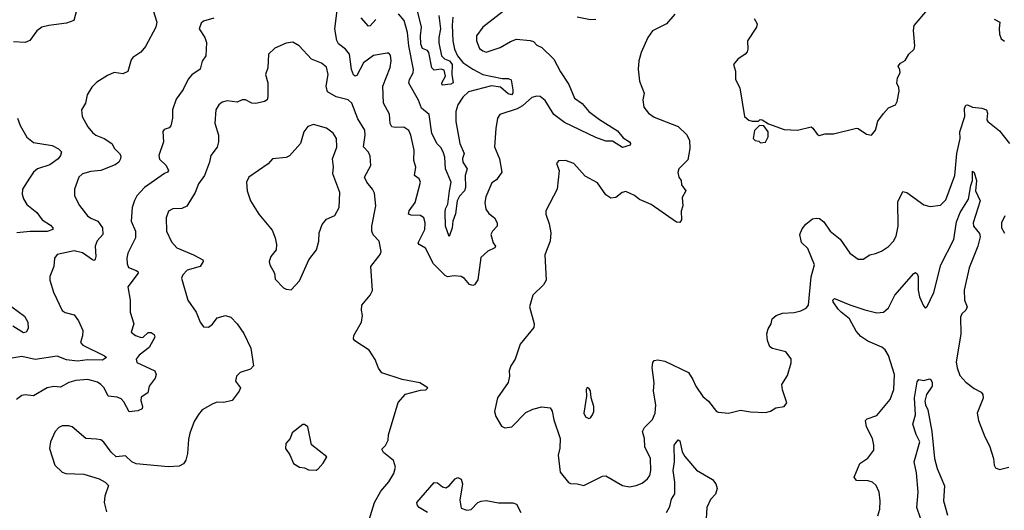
# Model space of a CAD drawing. Extents: x 1550320 to 1685906, y 509093 to 640511.
# Tile 34 of 256: x 1568142 to 1573993, y 549808 to 552720. Entities that reach past the tile are written whole.
import ezdxf

# ---------------------------------------------------------------- set-up
doc = ezdxf.new("R2010")
doc.units = 0

msp = doc.modelspace()

# ---------------------------------------------------------------- linework, layer by layer
at = {"layer": '0CON20XD'}
for points in [[(1568935.7, 552775), (1568956.9, 552705), (1568952, 552675), (1568889.1, 552560.9), (1568862.7, 552527.3), (1568815, 552496.7), (1568805, 552482.5), (1568785, 552412.5), (1568755, 552398.8), (1568704.1, 552405.9), (1568665, 552388.8), (1568601.2, 552348.8), (1568570, 552320), (1568543.3, 552275), (1568533.3, 552225), (1568510, 552185), (1568514, 552145), (1568548, 552085), (1568575, 552050.8), (1568595, 552034.4), (1568645, 552014.5), (1568690, 551985), (1568706, 551955), (1568735.8, 551925), (1568743, 551913), (1568741.9, 551895), (1568730.6, 551875), (1568709.3, 551859.3), (1568625, 551824.5), (1568565, 551819.5), (1568514.6, 551805.4), (1568494.4, 551785), (1568467.1, 551715), (1568468.6, 551675), (1568497, 551617), (1568545.6, 551555), (1568565, 551541.1), (1568607.5, 551525), (1568635.3, 551485), (1568636.2, 551445), (1568602.4, 551407.6), (1568590, 551375), (1568595.3, 551315), (1568590.5, 551299.5), (1568585, 551291.2), (1568575, 551294), (1568515, 551336.9), (1568465, 551348.5), (1568365, 551325.6), (1568348.6, 551305), (1568344.2, 551255.8), (1568321.4, 551195), (1568320.8, 551175), (1568342.7, 551102.7), (1568394.6, 550994.6), (1568411.5, 550981.5), (1568465, 550968.2), (1568492.4, 550932.4), (1568516.5, 550875), (1568515.5, 550844.5), (1568504.2, 550805), (1568517.7, 550787.7), (1568645.8, 550725), (1568657.5, 550715), (1568635, 550700), (1568545, 550701), (1568485, 550692.5), (1568420.2, 550700.2), (1568365, 550723.6), (1568233.8, 550703.8), (1568155, 550720.4), (1568060, 550705)], [(1568480, 552775), (1568464.2, 552715.8), (1568419.7, 552700.3), (1568315, 552686.5), (1568274.6, 552675.4), (1568244, 552655), (1568202.4, 552597.6), (1568175, 552585.7), (1568105, 552588.1)], [(1571035.8, 552785), (1570894, 552675), (1570856.9, 552625), (1570856.5, 552595), (1570875, 552550), (1570895, 552534.4), (1570915, 552528.1), (1570996.7, 552555), (1571058.3, 552591.7), (1571095, 552604.2), (1571175, 552597.5), (1571195, 552590), (1571215, 552568), (1571245.5, 552555.5), (1571316.5, 552485), (1571355, 552410.8), (1571405.8, 552335), (1571439.2, 552255), (1571485, 552222), (1571524.2, 552175), (1571587.3, 552127.3), (1571695, 552059.6), (1571728.8, 552018.8), (1571765.6, 551995), (1571772.5, 551985), (1571770, 551975), (1571725, 551961.5), (1571665, 551999.1), (1571625, 552000), (1571565, 552020.6), (1571379.2, 552109.2), (1571316.6, 552156.6), (1571265, 552239.6), (1571235, 552264.6), (1571215, 552266.8), (1571185, 552258.9), (1571130.7, 552209.3), (1571099.4, 552190.6), (1570995, 552156.7), (1570982, 552135), (1570970.8, 552075), (1570964.3, 551965), (1570994.3, 551895), (1571007.5, 551815), (1570975, 551770), (1570947.7, 551752.3), (1570911.3, 551668.7), (1570905.9, 551635.9), (1570912, 551595), (1570930.3, 551570.3), (1570963.4, 551543.4), (1570979.2, 551515), (1570980, 551495), (1570952, 551465), (1570942.5, 551445), (1570955.9, 551395.9), (1570968.8, 551375), (1570966.7, 551365), (1570925, 551346), (1570881.7, 551308.3), (1570864.6, 551175.4), (1570845, 551146.7), (1570835, 551142.7), (1570815, 551148.8), (1570785, 551184.5), (1570765, 551195.2), (1570725, 551199.3), (1570685, 551193.5), (1570670.9, 551200.9), (1570600.5, 551270.5), (1570553.8, 551363.8), (1570515.7, 551385), (1570511.1, 551395), (1570548.9, 551475), (1570551.5, 551515), (1570543.1, 551545), (1570525, 551558.2), (1570469.2, 551559.2), (1570453.3, 551565), (1570456.9, 551585), (1570492.7, 551635), (1570523.6, 551755), (1570515.9, 551775.9), (1570487.5, 551795), (1570495.3, 551845), (1570483.8, 551885), (1570486.1, 551945), (1570466.4, 552035), (1570455, 552062), (1570425, 552081.5), (1570375, 552079.5), (1570354.6, 552084.6), (1570344.7, 552104.7), (1570339, 552159), (1570304.6, 552224.6), (1570299.6, 552325), (1570343.7, 552436.3), (1570350.6, 552475), (1570345, 552510), (1570335, 552521.2), (1570325, 552522), (1570245, 552508.2), (1570184.6, 552465), (1570145, 552388.1), (1570135, 552385.7), (1570125, 552392.5), (1570113.2, 552425), (1570101.8, 552515), (1570078.9, 552545), (1570037.4, 552577.4), (1570026.5, 552596.5), (1570014.7, 552665), (1570028.5, 552775)], [(1570715.3, 552735.3), (1570712.8, 552687.2), (1570716.6, 552595), (1570725.9, 552545), (1570744.1, 552505), (1570775, 552466.8), (1570835, 552425.8), (1570895, 552395.8), (1571008.9, 552371.1), (1571045, 552372), (1571062.5, 552362.5), (1571073, 552303), (1571072.2, 552285), (1571065, 552274.7), (1571045, 552280), (1570998.8, 552318.8), (1570945, 552328), (1570808.7, 552291.3), (1570775, 552260.4), (1570745.4, 552215), (1570734.7, 552175), (1570733.2, 552115), (1570757.3, 551985), (1570783.5, 551925), (1570774.2, 551895.8), (1570775.2, 551875), (1570800.8, 551835), (1570788.5, 551795), (1570791.2, 551725), (1570784.8, 551705), (1570755, 551672.7), (1570741.5, 551645), (1570732.7, 551567.3), (1570715.9, 551524.1), (1570712.7, 551485), (1570695, 551432.5), (1570671.6, 551495), (1570670.6, 551575), (1570673.1, 551596.9), (1570685.7, 551625), (1570695.6, 551704.4), (1570706.6, 551756.6), (1570671.6, 551835), (1570667.9, 551905), (1570659.4, 551935), (1570645, 551961.3), (1570622.8, 551982.8), (1570591.7, 552045), (1570575, 552158.2), (1570530.7, 552195), (1570513.1, 552243.1), (1570455, 552343.3), (1570459.6, 552365), (1570480.8, 552405), (1570482.5, 552425), (1570454.4, 552564.4), (1570446.1, 552645), (1570426.1, 552716.1), (1570394.1, 552754.1)], [(1570633.3, 552745), (1570642.3, 552665), (1570632.2, 552615), (1570633, 552583), (1570649.3, 552505), (1570667.1, 552487.1), (1570696.2, 552475), (1570712.9, 552455), (1570709.6, 552395), (1570718.8, 552345), (1570705, 552338), (1570652.2, 552332.2), (1570650.6, 552345), (1570671.8, 552385), (1570665, 552421.2), (1570647, 552427), (1570605, 552420), (1570591.2, 552435), (1570574.2, 552525), (1570565, 552537.9), (1570535, 552548.8), (1570525.7, 552575), (1570523.7, 552625), (1570530.3, 552675), (1570508, 552765)], [(1572035, 552753.3), (1571985.7, 552695), (1571902.9, 552655), (1571874.6, 552615.4), (1571835.7, 552525), (1571820.8, 552475), (1571817.3, 552427.3), (1571824.5, 552354.5), (1571852.5, 552285), (1571845.7, 552245), (1571851.7, 552201.7), (1571878.8, 552165), (1571911.7, 552141.7), (1572055.8, 552085.8), (1572105, 552038.9), (1572122.4, 552005), (1572124.6, 551955), (1572112.5, 551887.5), (1572060, 551835), (1572053, 551813), (1572060, 551785), (1572072.5, 551765), (1572075, 551740), (1572100, 551705), (1572079.2, 551665), (1572082.5, 551615), (1572073.6, 551583.6), (1572075, 551532.5), (1572065, 551516.7), (1572045, 551518.8), (1571895, 551623.8), (1571825, 551653.3), (1571795, 551676.7), (1571745, 551700), (1571722.5, 551695), (1571685, 551663.8), (1571655, 551661.2), (1571625, 551681.2), (1571575, 551751.2), (1571502.3, 551792.3), (1571435, 551866), (1571385, 551883.8), (1571345, 551882.5), (1571333, 551867), (1571348.8, 551825), (1571335.6, 551714.4), (1571269.2, 551585), (1571269.4, 551565), (1571289.4, 551509.4), (1571298.5, 551455), (1571294.4, 551405), (1571262.2, 551325), (1571271.4, 551175), (1571255, 551145.8), (1571191.9, 551085), (1571171.5, 551015), (1571200, 550915), (1571197, 550893), (1571117.1, 550795), (1571085.8, 550704.2), (1571060, 550665), (1571050, 550635), (1571053.8, 550605), (1571045, 550567.5), (1570982.5, 550475), (1570963.8, 550395), (1570972.5, 550365), (1571005, 550307.5), (1571025, 550296.7), (1571067, 550303), (1571150.7, 550389.3), (1571190.9, 550409.1), (1571245, 550421.4), (1571295, 550416.2), (1571307.4, 550397.4), (1571315.5, 550345), (1571354.6, 550235), (1571352.8, 550177.2), (1571341.9, 550135), (1571354, 550035), (1571403, 549973), (1571415, 549966.2), (1571455.9, 549965.9), (1571495, 549956), (1571605, 550010), (1571625, 550012), (1571724.5, 549954.5), (1571765, 549948.1), (1571805, 549954.4)], [(1572507, 552727), (1572524, 552695), (1572520, 552675), (1572468, 552595), (1572470, 552545), (1572465, 552530), (1572453.3, 552515), (1572408.8, 552485), (1572383.3, 552455), (1572396.2, 552415), (1572396.2, 552365), (1572422.5, 552315), (1572450, 552145), (1572475, 552123.3), (1572495, 552117.5), (1572531.7, 552118.3), (1572543, 552127), (1572555, 552126.2), (1572591.2, 552101.2), (1572685, 552068), (1572765, 552063.8), (1572845, 552083.3), (1572856.4, 552076.4), (1572880.7, 552040.7), (1572893.6, 552033.6), (1572928.3, 552041.7), (1572978.3, 552041.7), (1573114.2, 552075.8), (1573125, 552074.4), (1573175, 552040.8), (1573205, 552034.5), (1573226.9, 552065), (1573241.5, 552118.5), (1573275, 552164), (1573305, 552197.5), (1573347.5, 552215), (1573356.7, 552235), (1573367.5, 552295), (1573367, 552317), (1573353.8, 552343.8), (1573358.8, 552375), (1573373.8, 552405), (1573373.3, 552423.3), (1573363.3, 552445), (1573377, 552463), (1573405, 552477.5), (1573426.7, 552515), (1573456.7, 552545), (1573461.2, 552565), (1573454.1, 552655.9), (1573457.5, 552685), (1573539.6, 552780.4)], [(1569295, 552728.6), (1569235, 552711.2), (1569221.2, 552698.8), (1569208.8, 552665), (1569241.9, 552615), (1569253.1, 552585), (1569248.1, 552505), (1569226.3, 552473.7), (1569215, 552426.7), (1569165, 552392), (1569142.6, 552367.4), (1569114.4, 552305.6), (1569071.4, 552248.6), (1569050, 552185), (1569049.4, 552135), (1569040.3, 552089.7), (1569031.2, 552078.8), (1569001.2, 552068.8), (1568993, 552057), (1568997.1, 551995), (1568970, 551915), (1568973, 551893), (1569012, 551855), (1569026.2, 551825), (1569020, 551815), (1569002.7, 551807.3), (1568884.3, 551725), (1568838.6, 551675), (1568823.7, 551646.3), (1568811.1, 551605), (1568804.4, 551525), (1568830, 551465), (1568830.8, 551425), (1568784.4, 551335), (1568778.9, 551305), (1568780.3, 551270.3), (1568789.7, 551249.7), (1568835, 551232.2), (1568844.3, 551225), (1568845.4, 551215.4), (1568785.7, 551135), (1568797.8, 551055), (1568799.4, 550985), (1568821.2, 550915), (1568803.8, 550865), (1568830, 550845), (1568865, 550834), (1568875, 550836.2), (1568905, 550862.9), (1568924.3, 550864.3), (1568942.3, 550852.3), (1568945.8, 550835.8), (1568911.9, 550775), (1568851.9, 550728.1), (1568834.4, 550705), (1568838.6, 550685), (1568946, 550635), (1568954, 550615), (1568947, 550593), (1568911.4, 550545), (1568903.1, 550505), (1568865, 550478.6), (1568861.2, 550458.8), (1568872.5, 550425), (1568869.4, 550410.6), (1568845, 550399.1), (1568792.1, 550392.1), (1568761.7, 550451.7), (1568745, 550470.4), (1568720.5, 550480.5), (1568668, 550485), (1568643.5, 550535), (1568625, 550555.5), (1568605, 550568.8), (1568546.4, 550583.6), (1568475, 550578.2), (1568435, 550566.7), (1568385, 550539.4), (1568345, 550542), (1568305, 550534), (1568225, 550488.1), (1568175, 550494.2), (1568155, 550489.2), (1568123.3, 550465)], [(1570258, 552722), (1570225, 552684), (1570215, 552682), (1570171.5, 552731.5)], [(1571565, 552720.6), (1571535, 552718.9), (1571455.4, 552735.4)], [(1573933.5, 552723.5), (1573967.5, 552705), (1573962.1, 552667.9), (1573965.5, 552634.5), (1573975, 552607.1), (1573995, 552592.7)], [(1570212, 549725), (1570251.2, 549855), (1570287.5, 549922.5), (1570335, 549976.7), (1570365, 550026.7), (1570375.8, 550065), (1570364.1, 550104.1), (1570305, 550151.2), (1570295, 550170), (1570316.6, 550193.4), (1570332, 550225), (1570333.8, 550255), (1570391.7, 550448.3), (1570435, 550498), (1570525, 550522), (1570555, 550522.5), (1570566.7, 550535), (1570520, 550565), (1570415, 550584.5), (1570294.6, 550624.6), (1570275, 550651.2), (1570255, 550703.3), (1570218.9, 550758.9), (1570134.2, 550814.2), (1570126.7, 550825), (1570128.8, 550845), (1570174.3, 550925), (1570180, 550965), (1570173.3, 550995), (1570175.8, 551025), (1570225.6, 551084.4), (1570237.9, 551112.1), (1570228.8, 551255), (1570284.4, 551325.6), (1570290.6, 551345), (1570277.5, 551405), (1570242.2, 551442.2), (1570235.7, 551465), (1570235.8, 551495), (1570259.4, 551615), (1570250.6, 551690.6), (1570238.9, 551715), (1570204.5, 551755), (1570191.1, 551785), (1570228, 551855), (1570225, 551910), (1570215, 551932.9), (1570184.7, 551964.7), (1570195.5, 552035), (1570192.5, 552065), (1570151.9, 552131.9), (1570116.5, 552225), (1570095, 552245.3), (1570022.4, 552262.4), (1569971.8, 552291.8), (1569963.1, 552325), (1569975.5, 552395), (1569965, 552439.2), (1569935, 552463.1), (1569875.5, 552485.5), (1569803.3, 552565), (1569765, 552586.2), (1569725, 552580), (1569659.3, 552550.7), (1569620, 552515), (1569616.2, 552435), (1569602, 552395), (1569616.7, 552345), (1569617.1, 552265), (1569612, 552245), (1569596.2, 552233.8), (1569545, 552223.5), (1569522.5, 552225), (1569485, 552243.8), (1569465, 552243.8), (1569435, 552230), (1569375, 552238.9), (1569345, 552231.4), (1569325, 552214), (1569306.9, 552185), (1569302.2, 552105), (1569322.9, 552035), (1569324.2, 551995.8), (1569315.7, 551964.3), (1569278, 551915), (1569270, 551875), (1569240.8, 551795), (1569205, 551746.2), (1569185.4, 551694.6), (1569136.3, 551613.7), (1569105, 551600), (1569052.2, 551597.8), (1569025.6, 551584.4), (1569013.3, 551545), (1569014.4, 551465), (1569045, 551401.2), (1569075.8, 551365), (1569175, 551324.7), (1569230.8, 551295), (1569232.9, 551285), (1569214.3, 551255.7), (1569136.5, 551233.5), (1569112.5, 551205), (1569104.3, 551185), (1569140.8, 551055), (1569190.8, 550985), (1569214.4, 550925), (1569235, 550898), (1569265, 550894.3), (1569287.4, 550912.6), (1569315, 550950), (1569365, 550964), (1569396.2, 550955), (1569433.8, 550915), (1569475, 550857.5), (1569515, 550770), (1569531.2, 550665), (1569513.8, 550645), (1569453.3, 550625), (1569430, 550605), (1569424.3, 550575), (1569453.8, 550535), (1569446, 550515), (1569405, 550458.8), (1569355, 550447.1), (1569315, 550449.4), (1569289.1, 550440.9), (1569227.5, 550405), (1569205, 550376.7), (1569180, 550335), (1569153.3, 550265), (1569145, 550227.5), (1569140, 550145), (1569129.4, 550105), (1569116.6, 550083.4), (1569089.5, 550070.5), (1569025, 550065.3), (1568834.1, 550084.1), (1568809.5, 550095), (1568770.5, 550130.5), (1568715, 550126.2), (1568685, 550153.8), (1568643.2, 550213.2), (1568625, 550225.8), (1568599.5, 550230.5), (1568535, 550234.2), (1568455, 550302.5), (1568435, 550310), (1568395, 550309.2), (1568375, 550300), (1568352.5, 550275), (1568325.8, 550215), (1568320, 550175), (1568352, 550075), (1568395, 550034), (1568415.9, 550025.9), (1568522.7, 550022.7), (1568615, 549993.8), (1568650, 549975), (1568670, 549955), (1568648.6, 549891.4), (1568644.3, 549855), (1568657.9, 549797.9)], [(1571805, 549954.4), (1571841.5, 549968.5), (1571872.5, 549995), (1571886.7, 550015), (1571893.1, 550045), (1571891.4, 550115), (1571857.1, 550185), (1571854.3, 550235), (1571842.5, 550275), (1571855, 550298.8), (1571903.2, 550346.8), (1571919.4, 550385), (1571922.5, 550435), (1571908.6, 550515), (1571911.8, 550565), (1571900, 550655), (1571904.3, 550685), (1571912.8, 550697.2), (1571935, 550700.8), (1571975, 550692.9), (1572116, 550626), (1572143.3, 550585), (1572160, 550545), (1572202.7, 550482.7), (1572236.2, 550455), (1572282.5, 550395), (1572295, 550391.2), (1572353.9, 550383.9), (1572425, 550402.9), (1572485, 550392.5), (1572575, 550388), (1572603.9, 550396.1), (1572635, 550416.7), (1572685, 550423.3), (1572700, 550445), (1572675, 550522.5), (1572672, 550555), (1572705, 550607.5), (1572726.1, 550683.9), (1572726.4, 550706.4), (1572695, 550748.8), (1572615, 550768), (1572599.1, 550779.1), (1572585.7, 550815), (1572582.9, 550855), (1572590, 550885), (1572607.5, 550915), (1572613.3, 550945), (1572636.7, 550965), (1572675, 550978), (1572745, 550982.7), (1572785, 550992.2), (1572815, 551008.1), (1572830, 551025), (1572845.7, 551194.3), (1572865.2, 551265), (1572825, 551362), (1572787.8, 551397.8), (1572779.1, 551445), (1572791.7, 551478.3), (1572812.9, 551507.1), (1572852.7, 551537.3), (1572875, 551542.7), (1572895, 551539.4), (1572920.4, 551520.4), (1572957.5, 551465), (1573017.4, 551417.4), (1573075, 551334), (1573125, 551298), (1573155, 551298), (1573193.3, 551325), (1573228.3, 551331.7), (1573263.2, 551346.8), (1573305, 551374.2), (1573335.4, 551404.6), (1573350.6, 551435), (1573362.9, 551495), (1573361.5, 551638.5), (1573389.3, 551700.7), (1573415, 551694.2), (1573515, 551622), (1573551.7, 551611.7), (1573615, 551618.8), (1573645, 551650), (1573698.6, 551795), (1573711.8, 551925), (1573731.4, 552015), (1573729.1, 552055), (1573758.9, 552145), (1573756.4, 552193.6), (1573765, 552212.2), (1573775, 552214.6), (1573805, 552200.8), (1573860, 552195), (1573887.5, 552185), (1573894.3, 552165), (1573889.4, 552125), (1573895, 552116), (1573965, 552060), (1574025, 551986.2)], [(1568128.6, 552135), (1568145, 552091.2), (1568185, 552022.9), (1568225, 551992.2), (1568335, 551972.9), (1568373, 551953), (1568390, 551935), (1568385.6, 551915), (1568370.8, 551895), (1568320.7, 551859.3), (1568248.6, 551835), (1568224.3, 551815), (1568200.4, 551779.6), (1568159.2, 551715), (1568156, 551685), (1568165, 551657.5), (1568185, 551624), (1568244.3, 551575), (1568275, 551533.1), (1568325, 551501.4), (1568339.2, 551485), (1568340, 551475), (1568305, 551462.5), (1568205, 551463.9), (1568125, 551454.5)], [(1569755, 551117.5), (1569805, 551170), (1569860, 551295), (1569905.9, 551354.1), (1569920, 551405), (1569921.4, 551455), (1569940, 551505), (1569964.6, 551535.4), (1570015, 551558.6), (1570041.1, 551605), (1570043.8, 551695), (1570002.1, 551805), (1570006.2, 551846.2), (1570000.8, 551895), (1570026.3, 551963.7), (1570024.4, 552015), (1570005, 552047.5), (1569965, 552075.6), (1569887.9, 552097.9), (1569855, 552086), (1569830.8, 552055), (1569810.8, 551985), (1569745, 551912), (1569725, 551902.5), (1569645, 551893.8), (1569618.8, 551865), (1569503.1, 551785), (1569490, 551755), (1569493.1, 551705), (1569514, 551644), (1569563.5, 551565), (1569641.7, 551471.7), (1569660.6, 551425), (1569668.1, 551385), (1569666, 551355), (1569634, 551315), (1569625.6, 551285), (1569628.1, 551265), (1569655.7, 551215.7), (1569659.7, 551179.7), (1569709.5, 551129.5), (1569725, 551121.2), (1569755, 551117.5)], [(1572545, 551990), (1572575, 551992.5), (1572590, 552025), (1572590, 552055), (1572565, 552090), (1572538.3, 552091.7), (1572508.3, 552061.7), (1572500, 552015), (1572513, 552003), (1572535, 552000), (1572545, 551990)], [(1573241.9, 549775), (1573252.9, 549815), (1573256.2, 549865), (1573250, 549915), (1573231.9, 549955), (1573210, 549975), (1573185, 549983.5), (1573115.7, 549985.7), (1573101.4, 550005), (1573134.7, 550085.3), (1573182.6, 550117.4), (1573218, 550165), (1573218.6, 550195), (1573209.4, 550235), (1573173.6, 550303.6), (1573168.3, 550341.7), (1573178.2, 550351.8), (1573235, 550371.4), (1573315, 550465.7), (1573336.8, 550525), (1573341.3, 550615), (1573305, 550726.9), (1573285, 550760.4), (1573265, 550776), (1573181.5, 550811.5), (1573139.8, 550839.8), (1573112.1, 550872.1), (1573072.5, 550945), (1573024.2, 550984.2), (1573005, 551001.4), (1572976.2, 551045), (1572974.2, 551055.8), (1572985, 551066), (1573075, 551027.5), (1573165, 550998.4), (1573235, 550980.5), (1573275, 550984.3), (1573305, 551010), (1573342.3, 551085), (1573455, 551214), (1573465, 551218.8), (1573475, 551212.5), (1573480.6, 551195), (1573481.9, 551115), (1573489.4, 551075), (1573512.3, 551022.3), (1573525, 551007.5), (1573535, 551017.5), (1573575, 551101.2), (1573616.8, 551265), (1573693.8, 551416.2), (1573709.3, 551520.7), (1573730, 551575), (1573781.2, 551655), (1573795, 551736), (1573803.5, 551765), (1573803.5, 551816.5), (1573805, 551821.2), (1573815, 551813.3), (1573827.6, 551765), (1573821.6, 551705), (1573850.7, 551645), (1573808.2, 551515), (1573810.9, 551495), (1573845, 551451.9), (1573849.7, 551430.3), (1573835.6, 551375), (1573785, 551247.5), (1573755.5, 551115), (1573756.2, 551055), (1573772.9, 551015), (1573764, 550995), (1573740, 550975), (1573732.5, 550955), (1573734.5, 550855), (1573707.6, 550687.6), (1573712.7, 550652.7), (1573728.9, 550608.9), (1573765, 550568), (1573815, 550530), (1573855, 550509.2), (1573865.8, 550495), (1573866.8, 550473.2), (1573832, 550385), (1573840.8, 550340.8), (1573876.7, 550245), (1573905, 550190), (1573930, 550115), (1573932.5, 550075), (1573940.7, 550060.7), (1573965, 550050), (1574020, 550065)], [(1573996.7, 551555), (1573976, 551515), (1573977.5, 551485), (1573995, 551453.3)], [(1568095.8, 551015.8), (1568170.5, 550960.5), (1568190, 550925), (1568193.1, 550886.9), (1568180, 550865), (1568165, 550861.1), (1568101, 550901)], [(1573495, 549761.4), (1573473.8, 549825), (1573480.4, 549915), (1573471.2, 550031.2), (1573457.9, 550095), (1573492.2, 550215), (1573468.8, 550258.8), (1573448.9, 550318.9), (1573464.7, 550375), (1573459.5, 550475), (1573475, 550571.2), (1573485, 550584), (1573515, 550578), (1573548, 550588), (1573556.7, 550585), (1573565, 550567.5), (1573564.6, 550545), (1573530, 550495), (1573521.9, 550455), (1573524.4, 550435), (1573539.4, 550405), (1573562.1, 550275), (1573578.5, 550115), (1573595, 550056.5), (1573637.6, 549952.4), (1573632.3, 549865), (1573655, 549780)], [(1571525, 550353.8), (1571535, 550357.5), (1571545.8, 550374.2), (1571553.8, 550395), (1571553.6, 550423.6), (1571538.8, 550475), (1571535, 550517.5), (1571525, 550533.3), (1571515, 550537.5), (1571508, 550525), (1571510.8, 550485), (1571494.4, 550385), (1571505, 550363.3), (1571525, 550353.8)], [(1569903.6, 550046.4), (1569915, 550053.3), (1569945, 550087.5), (1569967.5, 550125), (1569876.2, 550196.2), (1569853.6, 550303.6), (1569835, 550317.5), (1569825, 550317.5), (1569761.7, 550268.3), (1569748.8, 550235), (1569723.8, 550205), (1569722.5, 550175), (1569747.7, 550137.7), (1569770, 550085), (1569805, 550063.8), (1569835, 550060), (1569858.3, 550048.3), (1569903.6, 550046.4)], [(1571986, 549795), (1572005, 549830.8), (1572015.9, 549875), (1572035.2, 549905), (1572035.9, 549975), (1572024.8, 550045), (1572033.2, 550095), (1572031.3, 550195), (1572055, 550226.2), (1572065, 550220), (1572078.4, 550155), (1572095, 550127.9), (1572165, 550046.5), (1572260, 549990), (1572278.6, 549965), (1572287, 549937), (1572277.1, 549902.9), (1572247.9, 549872.1), (1572225.7, 549825), (1572220, 549725)], [(1570565.8, 549795), (1570515.7, 549825), (1570505.5, 549835.5), (1570502.9, 549855), (1570605, 549973.8), (1570625, 549972), (1570655, 549947.5), (1570675, 549941.4), (1570695, 549953.1), (1570730.8, 549995), (1570745, 550002.9), (1570765, 549992), (1570773.5, 549965), (1570757.6, 549867.6), (1570765, 549821.2), (1570799.3, 549809.3), (1570825, 549813.3), (1570865, 549853.8), (1570885, 549862.5), (1570915, 549865.6), (1570987.3, 549852.7), (1571073.2, 549853.2), (1571093.6, 549843.6), (1571120.2, 549795)]]:
    msp.add_lwpolyline(points, dxfattribs=at)

doc.saveas('drawing.dxf')
